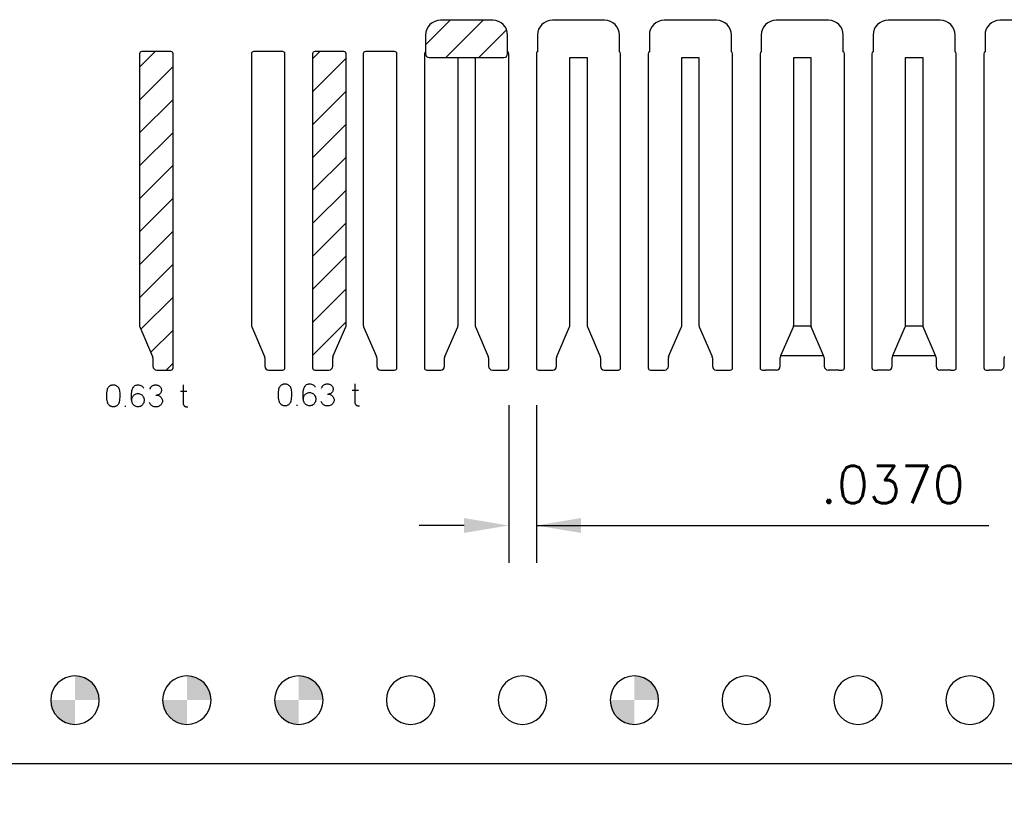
# Model space of a CAD drawing. Header units: inches. Extents: x -14.1 to 21.9, y -36.2 to -13.1.
# Tile 26 of 74: x -0.7 to 0.6, y -24.6 to -23.6. Entities that reach past the tile are written whole.
import ezdxf

# ---------------------------------------------------------------- set-up
doc = ezdxf.new("R2010")
doc.units = ezdxf.units.IN
doc.header["$LTSCALE"] = 0.5
doc.header["$MEASUREMENT"] = 0
doc.layers.get('DEFPOINTS').update_dxf_attribs({"color": 8})
for name, color, linetype in [('APP-M-D', 42, 'Continuous'), ('APP-M-S', 30, 'Continuous'), ('PUN-M-S2', 1, 'Continuous')]:
    doc.layers.add(name, color=color, linetype=linetype)
doc.styles.add('DIEMAKER', font='romans.shx')
doc.dimstyles.new('LINEAR', dxfattribs={"dimtxt": 0.1, "dimasz": 0.125, "dimexe": 0.1, "dimexo": 0.05, "dimgap": 0.03, "dimtad": 1, "dimdec": 4, "dimzin": 4, "dimdsep": 46, "dimtxsty": 'DIEMAKER', "dimcen": 0, "dimclrd": 34, "dimclre": 34, "dimclrt": 42, "dimazin": 0, "dimtfac": 1, "dimtdec": 4, "dimtofl": 0, "dimtmove": 0, "dimatfit": 3, "dimfxl": 0, "dimtolj": 1, "dimtzin": 0, "dimarcsym": 0})

# ---------------------------------------------------------------- blocks, each defined once
blk = doc.blocks.new('*D43')
at = {"layer": 'APP-M-D', "color": 34, "lineweight": -2}
for p, q in [((-0.0757, -24.0935), (-0.0757, -24.305)), ((-0.0387, -24.0935), (-0.0387, -24.305)), ((-0.1357, -24.255), (-0.1957, -24.255)), ((-0.0387, -24.255), (0.5681, -24.255)), ((0.0213, -24.255), (0.0813, -24.255))]:
    blk.add_line(p, q, dxfattribs=at)
at = {"layer": 'APP-M-D', "color": 34}
for points in [[(-0.1357, -24.265), (-0.1357, -24.245), (-0.0757, -24.255)], [(0.0213, -24.245), (0.0213, -24.265), (-0.0387, -24.255)]]:
    blk.add_solid(points, dxfattribs=at)
at = {"layer": 'DEFPOINTS', "color": 0}
for p in [(-0.0757, -24.0435), (-0.0387, -24.0435), (-0.0387, -24.255)]:
    blk.add_point(p, dxfattribs=at)
at = {"layer": 'APP-M-D', "color": 42, "insert": (0.4392, -24.2), "char_height": 0.05, "attachment_point": 5, "style": 'DIEMAKER'}
blk.add_mtext('\\A1;.0370', dxfattribs=at)

msp = doc.modelspace()

# ---------------------------------------------------------------- hatches: boundary and pattern name
at = {"layer": 'APP-M-S'}
h = msp.add_hatch(color=256, dxfattribs=at)
h.paths.add_polyline_path([(-0.62473, -24.48922, 0.4142136), (-0.65723, -24.45672), (-0.65723, -24.48922)])
h.paths.add_polyline_path([(-0.65723, -24.52172), (-0.65723, -24.48922), (-0.68973, -24.48922, 0.4142136)])
h = msp.add_hatch(color=256, dxfattribs=at)
h.paths.add_polyline_path([(-0.47473, -24.48922, 0.4142136), (-0.50723, -24.45672), (-0.50723, -24.48922)])
h.paths.add_polyline_path([(-0.50723, -24.52172), (-0.50723, -24.48922), (-0.53973, -24.48922, 0.4142136)])
h = msp.add_hatch(color=256, dxfattribs=at)
h.paths.add_polyline_path([(-0.32473, -24.48922, 0.4142136), (-0.35723, -24.45672), (-0.35723, -24.48922)])
h.paths.add_polyline_path([(-0.35723, -24.52172), (-0.35723, -24.48922), (-0.38973, -24.48922, 0.4142136)])
h = msp.add_hatch(color=256, dxfattribs=at)
h.paths.add_polyline_path([(0.12527, -24.48922, 0.4142136), (0.09277, -24.45672), (0.09277, -24.48922)])
h.paths.add_polyline_path([(0.09277, -24.52172), (0.09277, -24.48922), (0.06027, -24.48922, 0.4142136)])
at = {"layer": 'PUN-M-S2'}
h = msp.add_hatch(dxfattribs=at)
h.set_pattern_fill('ANSI31', color=256, scale=0.25, style=0)
h.paths.add_polyline_path([(-0.98973, -23.50922, 1), (-0.92473, -23.50922, 1)])
h.paths.add_polyline_path([(-0.52573, -24.04347), (-0.52573, -23.62222, 0.4142136), (-0.52873, -23.61922), (-0.56773, -23.61922, 0.4142136), (-0.57073, -23.62222), (-0.57073, -23.98638, 0.1024073), (-0.57032, -23.98836), (-0.55312, -24.02814, -0.1024073), (-0.55271, -24.03013), (-0.55271, -24.04147, 0.4142136), (-0.54771, -24.04647), (-0.52873, -24.04647, 0.4142136)])
h.paths.add_polyline_path([(-0.29373, -23.98638), (-0.29373, -23.62222, 0.4142136), (-0.29673, -23.61922), (-0.33573, -23.61922, 0.4142136), (-0.33873, -23.62222), (-0.33873, -24.04347, 0.4142136), (-0.33573, -24.04647), (-0.31676, -24.04647, 0.4142136), (-0.31176, -24.04147), (-0.31176, -24.03013, -0.1024073), (-0.31135, -24.02814), (-0.29414, -23.98836, 0.1024073)])
h.paths.add_polyline_path([(-0.07723, -23.62222), (-0.07723, -23.59722, 0.4142136), (-0.09723, -23.57722), (-0.16723, -23.57722, 0.4142136), (-0.18723, -23.59722), (-0.18723, -23.62222, 0.4142136), (-0.18223, -23.62722), (-0.08223, -23.62722, 0.4142136)])
h.paths.add_polyline_path([(-0.98973, -24.48922, 1), (-0.92473, -24.48922, 1)])
h.paths.add_polyline_path([(1.86777, -23.60922, 0.4142136), (1.84277, -23.58422), (1.79277, -23.58422, 0.4142136), (1.76777, -23.60922), (1.76777, -23.67622, 0.4142136), (1.77077, -23.67922), (1.8023, -23.67922, 0.3639702), (1.80525, -23.67674), (1.80596, -23.6727, 0.0436609), (1.80627, -23.66922), (1.80627, -23.65738), (1.81484, -23.63383, -0.0638283), (1.81587, -23.63308), (1.81967, -23.63308, -0.0638283), (1.8207, -23.63383), (1.82927, -23.65738), (1.82927, -23.66922, 0.0436609), (1.82957, -23.6727), (1.83028, -23.67674, 0.3639702), (1.83324, -23.67922), (1.86477, -23.67922, 0.4142136), (1.86777, -23.67622)])
h.paths.add_polyline_path([(3.52836, -24.37622), (3.52836, -24.08884, 0.4142136), (3.52536, -24.08584), (3.50229, -24.08584, 0.4142136), (3.49729, -24.09084), (3.49729, -24.12914), (3.49482, -24.13162, 0.1989124), (3.49336, -24.13515), (3.49336, -24.37622, 0.4142136), (3.49636, -24.37922), (3.52536, -24.37922, 0.4142136)])
h.paths.add_polyline_path([(3.74218, -24.37622), (3.74218, -24.13515, 0.1989124), (3.74071, -24.13162), (3.73824, -24.12914), (3.73824, -24.09084, 0.4142136), (3.73324, -24.08584), (3.71018, -24.08584, 0.4142136), (3.70718, -24.08884), (3.70718, -24.37622, 0.4142136), (3.71018, -24.37922), (3.73918, -24.37922, 0.4142136)])
h.paths.add_polyline_path([(3.97527, -24.40122), (3.97527, -24.37622, 0.4142136), (3.97027, -24.37122), (3.86527, -24.37122, 0.4142136), (3.86027, -24.37622), (3.86027, -24.40122, 0.4142136), (3.88027, -24.42122), (3.95527, -24.42122, 0.4142136)])
h.paths.add_polyline_path([(5.16777, -24.38922), (5.16777, -24.29722, 0.4142136), (5.16477, -24.29422), (5.14733, -24.29422, 0.3639702), (5.14438, -24.2967), (5.14366, -24.30075, 0.0436609), (5.14336, -24.30422), (5.14336, -24.31615), (5.13339, -24.36144, -0.3521192), (5.12851, -24.36536), (5.10702, -24.36536, -0.3521192), (5.10214, -24.36144), (5.09218, -24.31615), (5.09218, -24.30422, 0.0436609), (5.09187, -24.30075), (5.09116, -24.2967, 0.3639702), (5.0882, -24.29422), (5.07077, -24.29422, 0.4142136), (5.06777, -24.29722), (5.06777, -24.38922, 0.4142136), (5.09277, -24.41422), (5.14277, -24.41422, 0.4142136)])
h.paths.add_polyline_path([(5.61398, -24.11615), (5.61398, -24.01615), (5.52155, -24.01615), (5.52155, -24.11615)])
h.paths.add_polyline_path([(6.06777, -23.63422), (6.06777, -23.38422), (5.86777, -23.38422), (5.86777, -23.63422)])
h.paths.add_polyline_path([(6.06777, -24.61422), (6.06777, -24.36422), (5.86777, -24.36422), (5.86777, -24.61422)])

# ---------------------------------------------------------------- linework, layer by layer
at = {"color": 7, "linetype": 'Continuous'}
for p, q in [((-0.61456, -24.07896), (-0.61443, -24.0769)), ((-0.61443, -24.0769), (-0.61419, -24.07485)), ((-0.61419, -24.07485), (-0.61385, -24.07278)), ((-0.61385, -24.07278), (-0.61367, -24.07208)), ((-0.61385, -24.07278), (-0.61385, -24.07278)), ((-0.61367, -24.07208), (-0.61343, -24.07139)), ((-0.61343, -24.07139), (-0.61314, -24.07075)), ((-0.61314, -24.07075), (-0.61278, -24.07013)), ((-0.61278, -24.07013), (-0.61238, -24.06955)), ((-0.61238, -24.06955), (-0.61193, -24.06901)), ((-0.61193, -24.06901), (-0.61145, -24.06851)), ((-0.61145, -24.06851), (-0.61092, -24.06806)), ((-0.61092, -24.06806), (-0.61036, -24.06764)), ((-0.61036, -24.06764), (-0.60976, -24.06729)), ((-0.60976, -24.06729), (-0.60912, -24.06697)), ((-0.60912, -24.06697), (-0.60846, -24.06671)), ((-0.60846, -24.06671), (-0.60777, -24.0665)), ((-0.60777, -24.0665), (-0.60706, -24.06636)), ((-0.60706, -24.06636), (-0.60633, -24.06628)), ((-0.60633, -24.06628), (-0.6056, -24.06627)), ((-0.6056, -24.06627), (-0.6056, -24.06627)), ((-0.6056, -24.06627), (-0.60486, -24.06633)), ((-0.60486, -24.06633), (-0.60414, -24.06644)), ((-0.60414, -24.06644), (-0.60345, -24.06661)), ((-0.60345, -24.06661), (-0.60278, -24.06685)), ((-0.60278, -24.06685), (-0.60213, -24.06715)), ((-0.60213, -24.06715), (-0.60153, -24.06749)), ((-0.60153, -24.06749), (-0.60095, -24.06788)), ((-0.60095, -24.06788), (-0.60042, -24.06833)), ((-0.60042, -24.06833), (-0.59992, -24.06881)), ((-0.59992, -24.06881), (-0.59946, -24.06934)), ((-0.59946, -24.06934), (-0.59905, -24.06991)), ((-0.59905, -24.06991), (-0.59868, -24.07052)), ((-0.59868, -24.07052), (-0.59835, -24.07116)), ((-0.59835, -24.07116), (-0.59808, -24.07184)), ((-0.59808, -24.07184), (-0.59787, -24.07253)), ((-0.59787, -24.07253), (-0.59772, -24.07324)), ((-0.59772, -24.07324), (-0.59772, -24.07324)), ((-0.59772, -24.07324), (-0.59743, -24.07523)), ((-0.59743, -24.07523), (-0.59723, -24.07724)), ((-0.58144, -24.07776), (-0.58135, -24.07682)), ((-0.58135, -24.07682), (-0.58123, -24.07593)), ((-0.58123, -24.07593), (-0.58108, -24.07495)), ((-0.58123, -24.07593), (-0.58123, -24.07593)), ((-0.58108, -24.07495), (-0.58093, -24.07408)), ((-0.58093, -24.07408), (-0.58077, -24.07333)), ((-0.58077, -24.07333), (-0.58061, -24.0727)), ((-0.58061, -24.0727), (-0.58024, -24.0716)), ((-0.58024, -24.0716), (-0.57978, -24.07062)), ((-0.57978, -24.07062), (-0.5792, -24.06965)), ((-0.57978, -24.07062), (-0.57978, -24.07062)), ((-0.5792, -24.06965), (-0.57852, -24.06878)), ((-0.57852, -24.06878), (-0.57772, -24.06803)), ((-0.57772, -24.06803), (-0.57682, -24.06739)), ((-0.57682, -24.06739), (-0.57583, -24.06689)), ((-0.57583, -24.06689), (-0.5748, -24.06654)), ((-0.5748, -24.06654), (-0.57373, -24.06635)), ((-0.57373, -24.06635), (-0.57261, -24.06631)), ((-0.57261, -24.06631), (-0.57261, -24.06631)), ((-0.57261, -24.06631), (-0.57143, -24.06639)), ((-0.57143, -24.06639), (-0.5703, -24.06663)), ((-0.5703, -24.06663), (-0.56922, -24.06702)), ((-0.56922, -24.06702), (-0.56818, -24.06756)), ((-0.56818, -24.06756), (-0.56722, -24.06824)), ((-0.56722, -24.06824), (-0.56639, -24.06902)), ((-0.56639, -24.06902), (-0.56567, -24.06992)), ((-0.56567, -24.06992), (-0.56507, -24.07092)), ((-0.55666, -24.07212), (-0.55646, -24.07135)), ((-0.55646, -24.07135), (-0.55617, -24.07061)), ((-0.55617, -24.07061), (-0.55579, -24.06992)), ((-0.55579, -24.06992), (-0.55534, -24.06926)), ((-0.55534, -24.06926), (-0.55481, -24.06865)), ((-0.55481, -24.06865), (-0.55423, -24.06812)), ((-0.55423, -24.06812), (-0.55359, -24.06766)), ((-0.55359, -24.06766), (-0.55289, -24.06727)), ((-0.55289, -24.06727), (-0.55195, -24.06685)), ((-0.55289, -24.06727), (-0.55289, -24.06727)), ((-0.55195, -24.06685), (-0.55099, -24.06655)), ((-0.55099, -24.06655), (-0.55, -24.06637)), ((-0.55, -24.06637), (-0.549, -24.06631)), ((-0.549, -24.06631), (-0.54799, -24.06637)), ((-0.54799, -24.06637), (-0.547, -24.06655)), ((-0.547, -24.06655), (-0.54604, -24.06685)), ((-0.54604, -24.06685), (-0.5451, -24.06727)), ((-0.5451, -24.06727), (-0.5451, -24.06727)), ((-0.5451, -24.06727), (-0.54427, -24.06775)), ((-0.54427, -24.06775), (-0.54353, -24.06833)), ((-0.54353, -24.06833), (-0.54289, -24.069)), ((-0.54289, -24.069), (-0.54232, -24.06977)), ((-0.54232, -24.06977), (-0.54187, -24.07061)), ((-0.54187, -24.07619), (-0.54232, -24.07703)), ((-0.54187, -24.07061), (-0.54154, -24.0715)), ((-0.54154, -24.0753), (-0.54187, -24.07619)), ((-0.54154, -24.0715), (-0.54133, -24.07243)), ((-0.54133, -24.07437), (-0.54154, -24.0753)), ((-0.54133, -24.07243), (-0.54125, -24.0734)), ((-0.54125, -24.0734), (-0.54133, -24.07437)), ((-0.54125, -24.0734), (-0.54125, -24.0734)), ((-0.51573, -24.07485), (-0.5074, -24.07485)), ((-0.51217, -24.06611), (-0.51217, -24.09089)), ((-0.38443, -24.07762), (-0.3843, -24.07557)), ((-0.3843, -24.07557), (-0.38406, -24.07351)), ((-0.38406, -24.07351), (-0.38372, -24.07145)), ((-0.38372, -24.07145), (-0.38354, -24.07074)), ((-0.38372, -24.07145), (-0.38372, -24.07145)), ((-0.38354, -24.07074), (-0.3833, -24.07006)), ((-0.3833, -24.07006), (-0.38301, -24.06942)), ((-0.38301, -24.06942), (-0.38265, -24.0688)), ((-0.38265, -24.0688), (-0.38225, -24.06822)), ((-0.38225, -24.06822), (-0.3818, -24.06768)), ((-0.3818, -24.06768), (-0.38132, -24.06718)), ((-0.38132, -24.06718), (-0.38079, -24.06673)), ((-0.38079, -24.06673), (-0.38023, -24.06631)), ((-0.38023, -24.06631), (-0.37963, -24.06595)), ((-0.37963, -24.06595), (-0.37899, -24.06564)), ((-0.37899, -24.06564), (-0.37833, -24.06538)), ((-0.37833, -24.06538), (-0.37764, -24.06517)), ((-0.37764, -24.06517), (-0.37693, -24.06503)), ((-0.37693, -24.06503), (-0.3762, -24.06495)), ((-0.3762, -24.06495), (-0.37547, -24.06494)), ((-0.37547, -24.06494), (-0.37547, -24.06494)), ((-0.37547, -24.06494), (-0.37473, -24.06499)), ((-0.37473, -24.06499), (-0.37402, -24.06511)), ((-0.37402, -24.06511), (-0.37332, -24.06528)), ((-0.37332, -24.06528), (-0.37265, -24.06552)), ((-0.37265, -24.06552), (-0.372, -24.06581)), ((-0.372, -24.06581), (-0.3714, -24.06616)), ((-0.3714, -24.06616), (-0.37082, -24.06655)), ((-0.37082, -24.06655), (-0.37029, -24.067)), ((-0.37029, -24.067), (-0.36979, -24.06748)), ((-0.36979, -24.06748), (-0.36933, -24.06801)), ((-0.36933, -24.06801), (-0.36892, -24.06858)), ((-0.36892, -24.06858), (-0.36855, -24.06919)), ((-0.36855, -24.06919), (-0.36822, -24.06983)), ((-0.36822, -24.06983), (-0.36795, -24.0705)), ((-0.36795, -24.0705), (-0.36774, -24.07119)), ((-0.36774, -24.07119), (-0.36759, -24.07191)), ((-0.36759, -24.07191), (-0.36759, -24.07191)), ((-0.36759, -24.07191), (-0.3673, -24.0739)), ((-0.3673, -24.0739), (-0.3671, -24.0759)), ((-0.3671, -24.0759), (-0.36699, -24.0779)), ((-0.35137, -24.07742), (-0.35131, -24.07643)), ((-0.35131, -24.07643), (-0.35122, -24.07549)), ((-0.35122, -24.07549), (-0.3511, -24.0746)), ((-0.3511, -24.0746), (-0.35095, -24.07362)), ((-0.3511, -24.0746), (-0.3511, -24.0746)), ((-0.35095, -24.07362), (-0.3508, -24.07275)), ((-0.3508, -24.07275), (-0.35064, -24.072)), ((-0.35064, -24.072), (-0.35048, -24.07137)), ((-0.35048, -24.07137), (-0.35011, -24.07026)), ((-0.35011, -24.07026), (-0.34965, -24.06929)), ((-0.34965, -24.06929), (-0.34908, -24.06831)), ((-0.34965, -24.06929), (-0.34965, -24.06929)), ((-0.34908, -24.06831), (-0.34839, -24.06745)), ((-0.34839, -24.06745), (-0.34759, -24.0667)), ((-0.34759, -24.0667), (-0.34669, -24.06606)), ((-0.34669, -24.06606), (-0.3457, -24.06556)), ((-0.3457, -24.06556), (-0.34467, -24.06521)), ((-0.34491, -24.07696), (-0.34382, -24.07672)), ((-0.34467, -24.06521), (-0.3436, -24.06502)), ((-0.34382, -24.07672), (-0.34268, -24.07663)), ((-0.3436, -24.06502), (-0.34248, -24.06498)), ((-0.34268, -24.07663), (-0.34268, -24.07663)), ((-0.34268, -24.07663), (-0.34157, -24.07672)), ((-0.34248, -24.06498), (-0.34248, -24.06498)), ((-0.34248, -24.06498), (-0.3413, -24.06506)), ((-0.34157, -24.07672), (-0.3405, -24.07696)), ((-0.3413, -24.06506), (-0.34017, -24.06529)), ((-0.34017, -24.06529), (-0.33909, -24.06568)), ((-0.33909, -24.06568), (-0.33805, -24.06623)), ((-0.33805, -24.06623), (-0.33709, -24.06691)), ((-0.33709, -24.06691), (-0.33626, -24.06768)), ((-0.33626, -24.06768), (-0.33554, -24.06858)), ((-0.33554, -24.06858), (-0.33494, -24.06959)), ((-0.32653, -24.07078), (-0.32633, -24.07002)), ((-0.32633, -24.07002), (-0.32604, -24.06928)), ((-0.32604, -24.06928), (-0.32566, -24.06858)), ((-0.32566, -24.06858), (-0.32521, -24.06792)), ((-0.32521, -24.06792), (-0.32468, -24.06732)), ((-0.32468, -24.06732), (-0.3241, -24.06679)), ((-0.3241, -24.06679), (-0.32346, -24.06632)), ((-0.32346, -24.06632), (-0.32276, -24.06593)), ((-0.32276, -24.06593), (-0.32182, -24.06551)), ((-0.32276, -24.06593), (-0.32276, -24.06593)), ((-0.32182, -24.06551), (-0.32086, -24.06522)), ((-0.32086, -24.06522), (-0.31987, -24.06504)), ((-0.31987, -24.06504), (-0.31887, -24.06498)), ((-0.31887, -24.06498), (-0.31786, -24.06504)), ((-0.31786, -24.06504), (-0.31687, -24.06522)), ((-0.31687, -24.06522), (-0.31591, -24.06551)), ((-0.31591, -24.06551), (-0.31497, -24.06593)), ((-0.31497, -24.06593), (-0.31497, -24.06593)), ((-0.31497, -24.06593), (-0.31414, -24.06641)), ((-0.31414, -24.06641), (-0.3134, -24.067)), ((-0.3134, -24.067), (-0.31276, -24.06767)), ((-0.31276, -24.07646), (-0.3134, -24.07714)), ((-0.31276, -24.06767), (-0.31219, -24.06844)), ((-0.31219, -24.07569), (-0.31276, -24.07646)), ((-0.31219, -24.06844), (-0.31174, -24.06928)), ((-0.31174, -24.07486), (-0.31219, -24.07569)), ((-0.31174, -24.06928), (-0.31141, -24.07017)), ((-0.31141, -24.07397), (-0.31174, -24.07486)), ((-0.31141, -24.07017), (-0.3112, -24.0711)), ((-0.3112, -24.07304), (-0.31141, -24.07397)), ((-0.3112, -24.0711), (-0.31112, -24.07207)), ((-0.31112, -24.07207), (-0.3112, -24.07304)), ((-0.31112, -24.07207), (-0.31112, -24.07207)), ((-0.2856, -24.07352), (-0.27727, -24.07352)), ((-0.28204, -24.06478), (-0.28204, -24.08956)), ((-0.6146, -24.08101), (-0.61456, -24.07896)), ((-0.61453, -24.08307), (-0.6146, -24.08101)), ((-0.61436, -24.08513), (-0.61453, -24.08307)), ((-0.61409, -24.08718), (-0.61436, -24.08513)), ((-0.61372, -24.08923), (-0.61409, -24.08718)), ((-0.61356, -24.08994), (-0.61372, -24.08923)), ((-0.61372, -24.08923), (-0.61372, -24.08923)), ((-0.61335, -24.09062), (-0.61356, -24.08994)), ((-0.59813, -24.08994), (-0.59834, -24.09062)), ((-0.59797, -24.08923), (-0.59813, -24.08994)), ((-0.59762, -24.0872), (-0.59797, -24.08919)), ((-0.59735, -24.08521), (-0.59762, -24.0872)), ((-0.59718, -24.08322), (-0.59735, -24.08521)), ((-0.59723, -24.07724), (-0.59712, -24.07923)), ((-0.5971, -24.08122), (-0.59718, -24.08322)), ((-0.59712, -24.07923), (-0.5971, -24.08122)), ((-0.58156, -24.08086), (-0.58154, -24.07978)), ((-0.58156, -24.08199), (-0.58156, -24.08086)), ((-0.58153, -24.08316), (-0.58156, -24.08199)), ((-0.58154, -24.07978), (-0.5815, -24.07875)), ((-0.58148, -24.08438), (-0.58153, -24.08316)), ((-0.5815, -24.07875), (-0.58144, -24.07776)), ((-0.5814, -24.08556), (-0.58148, -24.08438)), ((-0.58148, -24.08438), (-0.58148, -24.08438)), ((-0.58129, -24.08666), (-0.5814, -24.08556)), ((-0.58116, -24.08767), (-0.58129, -24.08666)), ((-0.58099, -24.08859), (-0.58116, -24.08767)), ((-0.58111, -24.08675), (-0.58102, -24.08565)), ((-0.58102, -24.08565), (-0.58081, -24.08457)), ((-0.58079, -24.08943), (-0.58099, -24.08859)), ((-0.58081, -24.08457), (-0.58048, -24.0835)), ((-0.58057, -24.09018), (-0.58079, -24.08943)), ((-0.58048, -24.0835), (-0.58003, -24.08244)), ((-0.58003, -24.08244), (-0.57945, -24.08147)), ((-0.58003, -24.08244), (-0.58003, -24.08244)), ((-0.57945, -24.08147), (-0.57877, -24.08061)), ((-0.57877, -24.08061), (-0.57797, -24.07986)), ((-0.57797, -24.07986), (-0.57706, -24.0792)), ((-0.57706, -24.0792), (-0.57608, -24.07868)), ((-0.57608, -24.07868), (-0.57504, -24.07829)), ((-0.57504, -24.07829), (-0.57395, -24.07805)), ((-0.57395, -24.07805), (-0.57281, -24.07796)), ((-0.57281, -24.07796), (-0.57281, -24.07796)), ((-0.57281, -24.07796), (-0.5717, -24.07805)), ((-0.5717, -24.07805), (-0.57063, -24.07829)), ((-0.57063, -24.07829), (-0.56959, -24.07868)), ((-0.56959, -24.07868), (-0.56861, -24.0792)), ((-0.56861, -24.0792), (-0.5677, -24.07986)), ((-0.5677, -24.07986), (-0.5669, -24.08061)), ((-0.5669, -24.08061), (-0.5662, -24.08147)), ((-0.5662, -24.08147), (-0.56561, -24.08244)), ((-0.56561, -24.08244), (-0.56561, -24.08244)), ((-0.56561, -24.08244), (-0.56512, -24.08351)), ((-0.56512, -24.08351), (-0.56477, -24.08461)), ((-0.56477, -24.08921), (-0.56512, -24.09031)), ((-0.56477, -24.08461), (-0.56456, -24.08575)), ((-0.56456, -24.08808), (-0.56477, -24.08921)), ((-0.56456, -24.08575), (-0.56449, -24.08691)), ((-0.56449, -24.08691), (-0.56456, -24.08808)), ((-0.55698, -24.09106), (-0.55736, -24.0901)), ((-0.54883, -24.08003), (-0.54766, -24.0801)), ((-0.54766, -24.0801), (-0.54654, -24.0803)), ((-0.54681, -24.08002), (-0.54742, -24.08011)), ((-0.54624, -24.07991), (-0.54681, -24.08002)), ((-0.54654, -24.0803), (-0.54545, -24.08064)), ((-0.54567, -24.07976), (-0.54624, -24.07991)), ((-0.5451, -24.07953), (-0.54567, -24.07976)), ((-0.54545, -24.08064), (-0.5444, -24.08111)), ((-0.54427, -24.07905), (-0.5451, -24.07953)), ((-0.5451, -24.07953), (-0.5451, -24.07953)), ((-0.5444, -24.08111), (-0.5444, -24.08111)), ((-0.5444, -24.08111), (-0.54342, -24.0817)), ((-0.54353, -24.07847), (-0.54427, -24.07905)), ((-0.54289, -24.07779), (-0.54353, -24.07847)), ((-0.54342, -24.0817), (-0.54255, -24.08238)), ((-0.54232, -24.07703), (-0.54289, -24.07779)), ((-0.54255, -24.08238), (-0.5418, -24.08315)), ((-0.5418, -24.08315), (-0.54117, -24.08401)), ((-0.54117, -24.08401), (-0.54117, -24.08401)), ((-0.54117, -24.08401), (-0.54064, -24.08497)), ((-0.54064, -24.08497), (-0.54026, -24.08595)), ((-0.54026, -24.08998), (-0.54064, -24.09096)), ((-0.54026, -24.08595), (-0.54004, -24.08694)), ((-0.54004, -24.08897), (-0.54026, -24.08998)), ((-0.54004, -24.08694), (-0.53996, -24.08794)), ((-0.53996, -24.08794), (-0.54004, -24.08897)), ((-0.53996, -24.08794), (-0.53996, -24.08794)), ((-0.38447, -24.07968), (-0.38443, -24.07762)), ((-0.3844, -24.08174), (-0.38447, -24.07968)), ((-0.38423, -24.08379), (-0.3844, -24.08174)), ((-0.38396, -24.08585), (-0.38423, -24.08379)), ((-0.38359, -24.0879), (-0.38396, -24.08585)), ((-0.38343, -24.08861), (-0.38359, -24.0879)), ((-0.38359, -24.0879), (-0.38359, -24.0879)), ((-0.38322, -24.08929), (-0.38343, -24.08861)), ((-0.38296, -24.08993), (-0.38322, -24.08929)), ((-0.38264, -24.09055), (-0.38296, -24.08993)), ((-0.36848, -24.08993), (-0.3688, -24.09055)), ((-0.36821, -24.08929), (-0.36848, -24.08993)), ((-0.368, -24.08861), (-0.36821, -24.08929)), ((-0.36784, -24.0879), (-0.368, -24.08861)), ((-0.36749, -24.08587), (-0.36784, -24.08786)), ((-0.36722, -24.08388), (-0.36749, -24.08587)), ((-0.36705, -24.08189), (-0.36722, -24.08388)), ((-0.36697, -24.07989), (-0.36705, -24.08189)), ((-0.36699, -24.0779), (-0.36697, -24.07989)), ((-0.35143, -24.07953), (-0.35141, -24.07845)), ((-0.35143, -24.08066), (-0.35143, -24.07953)), ((-0.3514, -24.08183), (-0.35143, -24.08066)), ((-0.35141, -24.07845), (-0.35137, -24.07742)), ((-0.35135, -24.08305), (-0.3514, -24.08183)), ((-0.35127, -24.08423), (-0.35135, -24.08305)), ((-0.35135, -24.08305), (-0.35135, -24.08305)), ((-0.35116, -24.08532), (-0.35127, -24.08423)), ((-0.35103, -24.08634), (-0.35116, -24.08532)), ((-0.35086, -24.08726), (-0.35103, -24.08634)), ((-0.35098, -24.08541), (-0.35089, -24.08432)), ((-0.35089, -24.08432), (-0.35068, -24.08324)), ((-0.35066, -24.08809), (-0.35086, -24.08726)), ((-0.35068, -24.08324), (-0.35035, -24.08216)), ((-0.35044, -24.08885), (-0.35066, -24.08809)), ((-0.35018, -24.08951), (-0.35044, -24.08885)), ((-0.35035, -24.08216), (-0.3499, -24.0811)), ((-0.3499, -24.09009), (-0.35018, -24.08951)), ((-0.3499, -24.0811), (-0.34932, -24.08014)), ((-0.3499, -24.0811), (-0.3499, -24.0811)), ((-0.34933, -24.09104), (-0.3499, -24.09009)), ((-0.3499, -24.09009), (-0.3499, -24.09009)), ((-0.34932, -24.08014), (-0.34864, -24.07928)), ((-0.34864, -24.07928), (-0.34784, -24.07852)), ((-0.34784, -24.07852), (-0.34693, -24.07787)), ((-0.34693, -24.07787), (-0.34595, -24.07734)), ((-0.34595, -24.07734), (-0.34491, -24.07696)), ((-0.3405, -24.07696), (-0.33946, -24.07734)), ((-0.33946, -24.07734), (-0.33848, -24.07787)), ((-0.33848, -24.07787), (-0.33757, -24.07852)), ((-0.33757, -24.07852), (-0.33677, -24.07928)), ((-0.33677, -24.07928), (-0.33607, -24.08014)), ((-0.33607, -24.08014), (-0.33548, -24.0811)), ((-0.33548, -24.09005), (-0.33607, -24.09104)), ((-0.33548, -24.0811), (-0.33548, -24.0811)), ((-0.33548, -24.0811), (-0.33499, -24.08218)), ((-0.33499, -24.08898), (-0.33548, -24.09005)), ((-0.33548, -24.09005), (-0.33548, -24.09005)), ((-0.33499, -24.08218), (-0.33464, -24.08328)), ((-0.33464, -24.08788), (-0.33499, -24.08898)), ((-0.33464, -24.08328), (-0.33443, -24.08442)), ((-0.33443, -24.08674), (-0.33464, -24.08788)), ((-0.33443, -24.08442), (-0.33436, -24.08558)), ((-0.33436, -24.08558), (-0.33443, -24.08674)), ((-0.32685, -24.08972), (-0.32723, -24.08877)), ((-0.32637, -24.09059), (-0.32685, -24.08972)), ((-0.3187, -24.0787), (-0.31753, -24.07876)), ((-0.31753, -24.07876), (-0.31641, -24.07897)), ((-0.31668, -24.07869), (-0.31729, -24.07878)), ((-0.31611, -24.07858), (-0.31668, -24.07869)), ((-0.31641, -24.07897), (-0.31532, -24.0793)), ((-0.31554, -24.07842), (-0.31611, -24.07858)), ((-0.31497, -24.0782), (-0.31554, -24.07842)), ((-0.31532, -24.0793), (-0.31427, -24.07978)), ((-0.31414, -24.07771), (-0.31497, -24.0782)), ((-0.31497, -24.0782), (-0.31497, -24.0782)), ((-0.31427, -24.07978), (-0.31427, -24.07978)), ((-0.31427, -24.07978), (-0.31329, -24.08036)), ((-0.3134, -24.07714), (-0.31414, -24.07771)), ((-0.31329, -24.08036), (-0.31242, -24.08104)), ((-0.31242, -24.08104), (-0.31167, -24.08182)), ((-0.31167, -24.08182), (-0.31104, -24.08268)), ((-0.31104, -24.08268), (-0.31104, -24.08268)), ((-0.31104, -24.08268), (-0.31051, -24.08364)), ((-0.31051, -24.08963), (-0.31104, -24.09059)), ((-0.31051, -24.08364), (-0.31013, -24.08462)), ((-0.31013, -24.08864), (-0.31051, -24.08963)), ((-0.31013, -24.08462), (-0.30991, -24.0856)), ((-0.30991, -24.08764), (-0.31013, -24.08864)), ((-0.30991, -24.0856), (-0.30983, -24.08661)), ((-0.30983, -24.08661), (-0.30991, -24.08764)), ((-0.30983, -24.08661), (-0.30983, -24.08661)), ((-0.28204, -24.08956), (-0.28204, -24.08956)), ((-0.28204, -24.08956), (-0.28201, -24.09013)), ((-0.61309, -24.09127), (-0.61335, -24.09062)), ((-0.61277, -24.09188), (-0.61309, -24.09127)), ((-0.61239, -24.09247), (-0.61277, -24.09188)), ((-0.61197, -24.093), (-0.61239, -24.09247)), ((-0.61151, -24.09351), (-0.61197, -24.093)), ((-0.611, -24.09398), (-0.61151, -24.09351)), ((-0.61046, -24.0944), (-0.611, -24.09398)), ((-0.60988, -24.09477), (-0.61046, -24.0944)), ((-0.60927, -24.09509), (-0.60988, -24.09477)), ((-0.60862, -24.09537), (-0.60927, -24.09509)), ((-0.60795, -24.09558), (-0.60862, -24.09537)), ((-0.60726, -24.09574), (-0.60795, -24.09558)), ((-0.60656, -24.09583), (-0.60726, -24.09574)), ((-0.60585, -24.09586), (-0.60656, -24.09583)), ((-0.60513, -24.09583), (-0.60585, -24.09586)), ((-0.60585, -24.09586), (-0.60585, -24.09586)), ((-0.60443, -24.09574), (-0.60513, -24.09583)), ((-0.60374, -24.09558), (-0.60443, -24.09574)), ((-0.60307, -24.09537), (-0.60374, -24.09558)), ((-0.60242, -24.09509), (-0.60307, -24.09537)), ((-0.60181, -24.09477), (-0.60242, -24.09509)), ((-0.60123, -24.0944), (-0.60181, -24.09477)), ((-0.60069, -24.09398), (-0.60123, -24.0944)), ((-0.60018, -24.09351), (-0.60069, -24.09398)), ((-0.59972, -24.093), (-0.60018, -24.09351)), ((-0.5993, -24.09247), (-0.59972, -24.093)), ((-0.59893, -24.09188), (-0.5993, -24.09247)), ((-0.59861, -24.09127), (-0.59893, -24.09188)), ((-0.59834, -24.09062), (-0.59861, -24.09127)), ((-0.58969, -24.09586), (-0.58969, -24.09458)), ((-0.58031, -24.09085), (-0.58057, -24.09018)), ((-0.58003, -24.09143), (-0.58031, -24.09085)), ((-0.57946, -24.09237), (-0.58003, -24.09143)), ((-0.58003, -24.09143), (-0.58003, -24.09143)), ((-0.57878, -24.09321), (-0.57946, -24.09237)), ((-0.57799, -24.09395), (-0.57878, -24.09321)), ((-0.57711, -24.09458), (-0.57799, -24.09395)), ((-0.57613, -24.0951), (-0.57711, -24.09458)), ((-0.57509, -24.09548), (-0.57613, -24.0951)), ((-0.57398, -24.09574), (-0.57509, -24.09548)), ((-0.57281, -24.09586), (-0.57398, -24.09574)), ((-0.5717, -24.09577), (-0.57281, -24.09586)), ((-0.57281, -24.09586), (-0.57281, -24.09586)), ((-0.57063, -24.09553), (-0.5717, -24.09577)), ((-0.56959, -24.09516), (-0.57063, -24.09553)), ((-0.56861, -24.09464), (-0.56959, -24.09516)), ((-0.5677, -24.09399), (-0.56861, -24.09464)), ((-0.5669, -24.09324), (-0.5677, -24.09399)), ((-0.5662, -24.09237), (-0.5669, -24.09324)), ((-0.56561, -24.09139), (-0.5662, -24.09237)), ((-0.56512, -24.09031), (-0.56561, -24.09139)), ((-0.56561, -24.09139), (-0.56561, -24.09139)), ((-0.5565, -24.09193), (-0.55698, -24.09106)), ((-0.55586, -24.09279), (-0.5565, -24.09193)), ((-0.5565, -24.09193), (-0.5565, -24.09193)), ((-0.55511, -24.09356), (-0.55586, -24.09279)), ((-0.55424, -24.09424), (-0.55511, -24.09356)), ((-0.55326, -24.09483), (-0.55424, -24.09424)), ((-0.55223, -24.09528), (-0.55326, -24.09483)), ((-0.55326, -24.09483), (-0.55326, -24.09483)), ((-0.55114, -24.09561), (-0.55223, -24.09528)), ((-0.55001, -24.0958), (-0.55114, -24.09561)), ((-0.54883, -24.09586), (-0.55001, -24.0958)), ((-0.54765, -24.0958), (-0.54883, -24.09586)), ((-0.54883, -24.09586), (-0.54883, -24.09586)), ((-0.54652, -24.09561), (-0.54765, -24.0958)), ((-0.54543, -24.09528), (-0.54652, -24.09561)), ((-0.5444, -24.09483), (-0.54543, -24.09528)), ((-0.54342, -24.09424), (-0.5444, -24.09483)), ((-0.5444, -24.09483), (-0.5444, -24.09483)), ((-0.54255, -24.09356), (-0.54342, -24.09424)), ((-0.5418, -24.09279), (-0.54255, -24.09356)), ((-0.54117, -24.09193), (-0.5418, -24.09279)), ((-0.54064, -24.09096), (-0.54117, -24.09193)), ((-0.54117, -24.09193), (-0.54117, -24.09193)), ((-0.51217, -24.09089), (-0.51217, -24.09089)), ((-0.51217, -24.09089), (-0.51214, -24.09146)), ((-0.51214, -24.09146), (-0.51204, -24.09202)), ((-0.51204, -24.09202), (-0.51188, -24.09256)), ((-0.51188, -24.09256), (-0.51167, -24.09309)), ((-0.51167, -24.09309), (-0.51139, -24.09359)), ((-0.51139, -24.09359), (-0.51106, -24.09404)), ((-0.51106, -24.09404), (-0.51067, -24.09446)), ((-0.51067, -24.09446), (-0.51022, -24.09483)), ((-0.51022, -24.09483), (-0.51022, -24.09483)), ((-0.51022, -24.09483), (-0.50975, -24.09515)), ((-0.50975, -24.09515), (-0.50925, -24.09541)), ((-0.50925, -24.09541), (-0.50874, -24.09562)), ((-0.50874, -24.09562), (-0.50819, -24.09578)), ((-0.50819, -24.09578), (-0.50763, -24.09587)), ((-0.50763, -24.09587), (-0.50706, -24.09589)), ((-0.50706, -24.09589), (-0.50649, -24.09585)), ((-0.50649, -24.09585), (-0.50591, -24.09574)), ((-0.38226, -24.09113), (-0.38264, -24.09055)), ((-0.38184, -24.09167), (-0.38226, -24.09113)), ((-0.38138, -24.09218), (-0.38184, -24.09167)), ((-0.38087, -24.09264), (-0.38138, -24.09218)), ((-0.38033, -24.09306), (-0.38087, -24.09264)), ((-0.37975, -24.09343), (-0.38033, -24.09306)), ((-0.37914, -24.09376), (-0.37975, -24.09343)), ((-0.37849, -24.09403), (-0.37914, -24.09376)), ((-0.37782, -24.09425), (-0.37849, -24.09403)), ((-0.37713, -24.09441), (-0.37782, -24.09425)), ((-0.37643, -24.0945), (-0.37713, -24.09441)), ((-0.37572, -24.09453), (-0.37643, -24.0945)), ((-0.375, -24.0945), (-0.37572, -24.09453)), ((-0.37572, -24.09453), (-0.37572, -24.09453)), ((-0.3743, -24.09441), (-0.375, -24.0945)), ((-0.37361, -24.09425), (-0.3743, -24.09441)), ((-0.37294, -24.09403), (-0.37361, -24.09425)), ((-0.37229, -24.09376), (-0.37294, -24.09403)), ((-0.37168, -24.09343), (-0.37229, -24.09376)), ((-0.3711, -24.09306), (-0.37168, -24.09343)), ((-0.37056, -24.09264), (-0.3711, -24.09306)), ((-0.37005, -24.09218), (-0.37056, -24.09264)), ((-0.36959, -24.09167), (-0.37005, -24.09218)), ((-0.36917, -24.09113), (-0.36959, -24.09167)), ((-0.3688, -24.09055), (-0.36917, -24.09113)), ((-0.35956, -24.09453), (-0.35956, -24.09324)), ((-0.34865, -24.09188), (-0.34933, -24.09104)), ((-0.34786, -24.09261), (-0.34865, -24.09188)), ((-0.34698, -24.09325), (-0.34786, -24.09261)), ((-0.346, -24.09376), (-0.34698, -24.09325)), ((-0.34496, -24.09415), (-0.346, -24.09376)), ((-0.34385, -24.09441), (-0.34496, -24.09415)), ((-0.34268, -24.09453), (-0.34385, -24.09441)), ((-0.34157, -24.09444), (-0.34268, -24.09453)), ((-0.34268, -24.09453), (-0.34268, -24.09453)), ((-0.3405, -24.0942), (-0.34157, -24.09444)), ((-0.33946, -24.09383), (-0.3405, -24.0942)), ((-0.33848, -24.09331), (-0.33946, -24.09383)), ((-0.33757, -24.09266), (-0.33848, -24.09331)), ((-0.33677, -24.09191), (-0.33757, -24.09266)), ((-0.33607, -24.09104), (-0.33677, -24.09191)), ((-0.32573, -24.09146), (-0.32637, -24.09059)), ((-0.32637, -24.09059), (-0.32637, -24.09059)), ((-0.32498, -24.09223), (-0.32573, -24.09146)), ((-0.32411, -24.09291), (-0.32498, -24.09223)), ((-0.32313, -24.09349), (-0.32411, -24.09291)), ((-0.3221, -24.09395), (-0.32313, -24.09349)), ((-0.32313, -24.09349), (-0.32313, -24.09349)), ((-0.32101, -24.09427), (-0.3221, -24.09395)), ((-0.31988, -24.09447), (-0.32101, -24.09427)), ((-0.3187, -24.09453), (-0.31988, -24.09447)), ((-0.31752, -24.09447), (-0.3187, -24.09453)), ((-0.3187, -24.09453), (-0.3187, -24.09453)), ((-0.31639, -24.09427), (-0.31752, -24.09447)), ((-0.3153, -24.09395), (-0.31639, -24.09427)), ((-0.31427, -24.09349), (-0.3153, -24.09395)), ((-0.31329, -24.09291), (-0.31427, -24.09349)), ((-0.31427, -24.09349), (-0.31427, -24.09349)), ((-0.31242, -24.09223), (-0.31329, -24.09291)), ((-0.31167, -24.09146), (-0.31242, -24.09223)), ((-0.31104, -24.09059), (-0.31167, -24.09146)), ((-0.31104, -24.09059), (-0.31104, -24.09059)), ((-0.28201, -24.09013), (-0.28191, -24.09069)), ((-0.28191, -24.09069), (-0.28175, -24.09123)), ((-0.28175, -24.09123), (-0.28154, -24.09176)), ((-0.28154, -24.09176), (-0.28126, -24.09225)), ((-0.28126, -24.09225), (-0.28093, -24.0927)), ((-0.28093, -24.0927), (-0.28054, -24.09312)), ((-0.28054, -24.09312), (-0.28009, -24.09349)), ((-0.28009, -24.09349), (-0.28009, -24.09349)), ((-0.28009, -24.09349), (-0.27962, -24.09382)), ((-0.27962, -24.09382), (-0.27912, -24.09408)), ((-0.27912, -24.09408), (-0.27861, -24.09429)), ((-0.27861, -24.09429), (-0.27806, -24.09445)), ((-0.27806, -24.09445), (-0.2775, -24.09454)), ((-0.2775, -24.09454), (-0.27693, -24.09456)), ((-0.27693, -24.09456), (-0.27636, -24.09451)), ((-0.27636, -24.09451), (-0.27578, -24.09441))]:
    msp.add_line(p, q, dxfattribs=at)
at = {"layer": 'APP-M-S', "linetype": 'Continuous', "lineweight": 25}
for p, q in [((0.05277, -23.57722), (-0.01723, -23.57722)), ((0.20277, -23.57722), (0.13277, -23.57722)), ((0.35277, -23.57722), (0.28277, -23.57722)), ((0.50277, -23.57722), (0.43277, -23.57722)), ((0.65277, -23.57722), (0.58277, -23.57722)), ((-0.03723, -23.59722), (-0.03723, -23.61962)), ((0.07277, -23.61962), (0.07277, -23.59722)), ((0.11277, -23.59722), (0.11277, -23.61962)), ((0.22277, -23.61962), (0.22277, -23.59722)), ((0.26277, -23.59722), (0.26277, -23.61962)), ((0.37277, -23.61962), (0.37277, -23.59722)), ((0.41277, -23.59722), (0.41277, -23.61962)), ((0.52277, -23.61962), (0.52277, -23.59722)), ((0.56277, -23.59722), (0.56277, -23.61962)), ((-0.42073, -23.62222), (-0.42073, -23.98638)), ((-0.37873, -23.61922), (-0.41773, -23.61922)), ((-0.37573, -24.04347), (-0.37573, -23.62222)), ((-0.27073, -23.62222), (-0.27073, -23.98638)), ((-0.22873, -23.61922), (-0.26773, -23.61922)), ((-0.22573, -24.04347), (-0.22573, -23.62222)), ((-0.18873, -23.62222), (-0.18873, -24.04347)), ((-0.14373, -23.98638), (-0.14373, -23.62722)), ((-0.12073, -23.62722), (-0.12073, -23.98638)), ((-0.07573, -24.04347), (-0.07573, -23.62222)), ((-0.03873, -23.62222), (-0.03873, -24.04347)), ((0.00627, -23.98638), (0.00627, -23.62722)), ((0.00627, -23.62722), (0.02927, -23.62722)), ((0.02927, -23.62722), (0.02927, -23.98638)), ((0.07427, -24.04347), (0.07427, -23.62222)), ((0.11127, -23.62222), (0.11127, -24.04347)), ((0.15627, -23.62722), (0.17927, -23.62722)), ((0.15627, -23.98638), (0.15627, -23.62722)), ((0.17927, -23.62722), (0.17927, -23.98638)), ((0.22427, -24.04347), (0.22427, -23.62222)), ((0.26127, -23.62222), (0.26127, -24.04347)), ((0.30627, -23.65738), (0.30627, -23.62722)), ((0.30627, -23.62722), (0.32927, -23.62722)), ((0.32927, -23.62722), (0.32927, -23.65738)), ((0.37427, -24.04347), (0.37427, -23.62222)), ((0.41127, -23.62222), (0.41127, -24.04347)), ((0.45627, -23.65738), (0.45627, -23.62722)), ((0.45627, -23.62722), (0.47927, -23.62722)), ((0.47927, -23.62722), (0.47927, -23.65738)), ((0.52427, -24.04347), (0.52427, -23.62222)), ((0.56127, -23.62222), (0.56127, -24.04347)), ((0.30627, -23.98638), (0.30627, -23.65738)), ((0.32927, -23.65738), (0.32927, -23.98638)), ((0.45627, -23.98638), (0.45627, -23.65738)), ((0.47927, -23.65738), (0.47927, -23.98638)), ((-0.42032, -23.98836), (-0.40312, -24.02814)), ((-0.27032, -23.98836), (-0.25312, -24.02814)), ((-0.16135, -24.02814), (-0.14414, -23.98836)), ((-0.12032, -23.98836), (-0.10312, -24.02814)), ((-0.01135, -24.02814), (0.00586, -23.98836)), ((0.02968, -23.98836), (0.04688, -24.02814)), ((0.13865, -24.02814), (0.15586, -23.98836)), ((0.17968, -23.98836), (0.19688, -24.02814)), ((0.28924, -24.02678), (0.30586, -23.98836)), ((0.32938, -23.98741), (0.30616, -23.98741)), ((0.34629, -24.02678), (0.32968, -23.98836)), ((0.43924, -24.02678), (0.45586, -23.98836)), ((0.47938, -23.98741), (0.45616, -23.98741)), ((0.49629, -24.02678), (0.47968, -23.98836)), ((-0.40271, -24.03013), (-0.40271, -24.04147)), ((-0.25271, -24.03013), (-0.25271, -24.04147)), ((-0.16176, -24.04147), (-0.16176, -24.03013)), ((-0.10271, -24.03013), (-0.10271, -24.04147)), ((-0.01176, -24.04147), (-0.01176, -24.03013)), ((0.04729, -24.03013), (0.04729, -24.04147)), ((0.13824, -24.04147), (0.13824, -24.03013)), ((0.19729, -24.03013), (0.19729, -24.04147)), ((0.28824, -24.04147), (0.28824, -24.03013)), ((0.28924, -24.02678), (0.28865, -24.02814)), ((0.28924, -24.02678), (0.34629, -24.02678)), ((0.34688, -24.02814), (0.34629, -24.02678)), ((0.34729, -24.03013), (0.34729, -24.04147)), ((0.43824, -24.04147), (0.43824, -24.03013)), ((0.43924, -24.02678), (0.43865, -24.02814)), ((0.43924, -24.02678), (0.49629, -24.02678)), ((0.49688, -24.02814), (0.49629, -24.02678)), ((0.49729, -24.03013), (0.49729, -24.04147)), ((0.58824, -24.04147), (0.58824, -24.03013)), ((-0.39771, -24.04647), (-0.37873, -24.04647)), ((-0.24771, -24.04647), (-0.22873, -24.04647)), ((-0.18573, -24.04647), (-0.16676, -24.04647)), ((-0.09771, -24.04647), (-0.07873, -24.04647)), ((-0.03573, -24.04647), (-0.01676, -24.04647)), ((0.05229, -24.04647), (0.07127, -24.04647)), ((0.11427, -24.04647), (0.13324, -24.04647)), ((0.20229, -24.04647), (0.22127, -24.04647)), ((0.26427, -24.04647), (0.26855, -24.04647)), ((0.28324, -24.04647), (0.26855, -24.04647)), ((0.36698, -24.04647), (0.35229, -24.04647)), ((0.36698, -24.04647), (0.37127, -24.04647)), ((0.41427, -24.04647), (0.41855, -24.04647)), ((0.43324, -24.04647), (0.41855, -24.04647)), ((0.51698, -24.04647), (0.50229, -24.04647)), ((0.51698, -24.04647), (0.52127, -24.04647)), ((0.56427, -24.04647), (0.56855, -24.04647)), ((0.58324, -24.04647), (0.56855, -24.04647)), ((-0.80723, -24.57422), (-0.65723, -24.57422)), ((-0.65723, -24.57422), (-0.50723, -24.57422)), ((-0.50723, -24.57422), (-0.35723, -24.57422)), ((-0.35723, -24.57422), (-0.20723, -24.57422)), ((-0.20723, -24.57422), (-0.05723, -24.57422)), ((-0.05723, -24.57422), (0.09277, -24.57422)), ((0.09277, -24.57422), (0.24277, -24.57422)), ((0.24277, -24.57422), (0.39277, -24.57422)), ((0.39277, -24.57422), (0.54277, -24.57422)), ((0.54277, -24.57422), (0.69277, -24.57422))]:
    msp.add_line(p, q, dxfattribs=at)
for centre, radius, start, end in [((-0.01723, -23.59722), 0.02, 90, 180), ((0.05277, -23.59722), 0.02, 0, 90), ((0.13277, -23.59722), 0.02, 90, 180), ((0.20277, -23.59722), 0.02, 0, 90), ((0.28277, -23.59722), 0.02, 90, 180), ((0.35277, -23.59722), 0.02, 0, 90), ((0.43277, -23.59722), 0.02, 90, 180), ((0.50277, -23.59722), 0.02, 0, 90), ((0.58277, -23.59722), 0.02, 90, 180), ((-0.41773, -23.62222), 0.003, 90, 180), ((-0.37873, -23.62222), 0.003, 0, 90), ((-0.26773, -23.62222), 0.003, 90, 180), ((-0.22873, -23.62222), 0.003, 0, 90), ((-0.18573, -23.62222), 0.003, 120, 180), ((-0.07873, -23.62222), 0.003, 0, 60), ((-0.03573, -23.62222), 0.003, 120, 180), ((0.07127, -23.62222), 0.003, 0, 60), ((0.11427, -23.62222), 0.003, 120, 180), ((0.22127, -23.62222), 0.003, 0, 60), ((0.26427, -23.62222), 0.003, 120, 180), ((0.37127, -23.62222), 0.003, 0, 60), ((0.41427, -23.62222), 0.003, 120, 180), ((0.52127, -23.62222), 0.003, 0, 60), ((0.56427, -23.62222), 0.003, 120, 180), ((-0.41573, -23.98638), 0.005, 180, 203.38848), ((-0.26573, -23.98638), 0.005, 180, 203.38848), ((-0.14873, -23.98638), 0.005, 336.61152, 0), ((-0.11573, -23.98638), 0.005, 180, 203.38848), ((0.00127, -23.98638), 0.005, 336.61152, 0), ((0.03427, -23.98638), 0.005, 180, 203.38848), ((0.15127, -23.98638), 0.005, 336.61152, 0), ((0.18427, -23.98638), 0.005, 180, 203.38848), ((0.30127, -23.98638), 0.005, 336.61152, 348.05426), ((0.30127, -23.98638), 0.005, 348.05426, 0), ((0.33427, -23.98638), 0.005, 180, 191.94574), ((0.33427, -23.98638), 0.005, 191.94574, 203.38848), ((0.45127, -23.98638), 0.005, 336.61152, 348.05426), ((0.45127, -23.98638), 0.005, 348.05426, 0), ((0.48427, -23.98638), 0.005, 180, 191.94574), ((0.48427, -23.98638), 0.005, 191.94574, 203.38848), ((-0.40771, -24.03013), 0.005, 0, 23.38848), ((-0.25771, -24.03013), 0.005, 0, 23.38848), ((-0.15676, -24.03013), 0.005, 156.61152, 180), ((-0.10771, -24.03013), 0.005, 0, 23.38848), ((-0.00676, -24.03013), 0.005, 156.61152, 180), ((0.04229, -24.03013), 0.005, 0, 23.38848), ((0.14324, -24.03013), 0.005, 156.61152, 180), ((0.19229, -24.03013), 0.005, 0, 23.38848), ((0.29324, -24.03013), 0.005, 156.61152, 180), ((0.34229, -24.03013), 0.005, 0, 23.38848), ((0.44324, -24.03013), 0.005, 156.61152, 180), ((0.49229, -24.03013), 0.005, 0, 23.38848), ((0.59324, -24.03013), 0.005, 156.61152, 180), ((-0.39771, -24.04147), 0.005, 180, 270), ((-0.37873, -24.04347), 0.003, 270, 0), ((-0.24771, -24.04147), 0.005, 180, 270), ((-0.22873, -24.04347), 0.003, 270, 0), ((-0.18573, -24.04347), 0.003, 180, 270), ((-0.16676, -24.04147), 0.005, 270, 0), ((-0.09771, -24.04147), 0.005, 180, 270), ((-0.07873, -24.04347), 0.003, 270, 0), ((-0.03573, -24.04347), 0.003, 180, 270), ((-0.01676, -24.04147), 0.005, 270, 0), ((0.05229, -24.04147), 0.005, 180, 270), ((0.07127, -24.04347), 0.003, 270, 0), ((0.11427, -24.04347), 0.003, 180, 270), ((0.13324, -24.04147), 0.005, 270, 0), ((0.20229, -24.04147), 0.005, 180, 270), ((0.22127, -24.04347), 0.003, 270, 0), ((0.26427, -24.04347), 0.003, 180, 270), ((0.28324, -24.04147), 0.005, 270, 0), ((0.35229, -24.04147), 0.005, 180, 270), ((0.37127, -24.04347), 0.003, 270, 0), ((0.41427, -24.04347), 0.003, 180, 270), ((0.43324, -24.04147), 0.005, 270, 0), ((0.50229, -24.04147), 0.005, 180, 270), ((0.52127, -24.04347), 0.003, 270, 0), ((0.56427, -24.04347), 0.003, 180, 270), ((0.58324, -24.04147), 0.005, 270, 0), ((-0.65723, -24.48922), 0.0325, 90, 270), ((-0.65723, -24.48922), 0.0325, 270, 90), ((-0.50723, -24.48922), 0.0325, 90, 270), ((-0.50723, -24.48922), 0.0325, 270, 90), ((-0.35723, -24.48922), 0.0325, 90, 270), ((-0.35723, -24.48922), 0.0325, 270, 90), ((-0.20723, -24.48922), 0.0325, 90, 270), ((-0.20723, -24.48922), 0.0325, 270, 90), ((-0.05723, -24.48922), 0.0325, 90, 270), ((-0.05723, -24.48922), 0.0325, 270, 90), ((0.09277, -24.48922), 0.0325, 90, 270), ((0.09277, -24.48922), 0.0325, 270, 90), ((0.24277, -24.48922), 0.0325, 90, 270), ((0.24277, -24.48922), 0.0325, 270, 90), ((0.39277, -24.48922), 0.0325, 90, 270), ((0.39277, -24.48922), 0.0325, 270, 90), ((0.54277, -24.48922), 0.0325, 90, 270), ((0.54277, -24.48922), 0.0325, 270, 90)]:
    msp.add_arc(centre, radius, start, end, dxfattribs=at)
at = {"layer": 'PUN-M-S2', "linetype": 'Continuous', "lineweight": 25}
for p, q in [((-0.09723, -23.57722), (-0.16723, -23.57722)), ((-0.18723, -23.59722), (-0.18723, -23.62222)), ((-0.07723, -23.62222), (-0.07723, -23.59722)), ((-0.57073, -23.62222), (-0.57073, -23.98638)), ((-0.52873, -23.61922), (-0.56773, -23.61922)), ((-0.52573, -24.04347), (-0.52573, -23.62222)), ((-0.33873, -23.62222), (-0.33873, -24.04347)), ((-0.29673, -23.61922), (-0.33573, -23.61922)), ((-0.29373, -23.98638), (-0.29373, -23.62222)), ((-0.18223, -23.62722), (-0.08223, -23.62722)), ((-0.57032, -23.98836), (-0.55312, -24.02814)), ((-0.31135, -24.02814), (-0.29414, -23.98836)), ((-0.55271, -24.03013), (-0.55271, -24.04147)), ((-0.31176, -24.04147), (-0.31176, -24.03013)), ((-0.54771, -24.04647), (-0.52873, -24.04647)), ((-0.33573, -24.04647), (-0.31676, -24.04647))]:
    msp.add_line(p, q, dxfattribs=at)
for centre, radius, start, end in [((-0.16723, -23.59722), 0.02, 90, 180), ((-0.09723, -23.59722), 0.02, 0, 90), ((-0.56773, -23.62222), 0.003, 90, 180), ((-0.52873, -23.62222), 0.003, 0, 90), ((-0.33573, -23.62222), 0.003, 90, 180), ((-0.29673, -23.62222), 0.003, 0, 90), ((-0.18223, -23.62222), 0.005, 180, 270), ((-0.08223, -23.62222), 0.005, 270, 0), ((-0.56573, -23.98638), 0.005, 180, 203.38848), ((-0.29873, -23.98638), 0.005, 336.61152, 0), ((-0.55771, -24.03013), 0.005, 0, 23.38848), ((-0.30676, -24.03013), 0.005, 156.61152, 180), ((-0.54771, -24.04147), 0.005, 180, 270), ((-0.52873, -24.04347), 0.003, 270, 0), ((-0.33573, -24.04347), 0.003, 180, 270), ((-0.31676, -24.04147), 0.005, 270, 0)]:
    msp.add_arc(centre, radius, start, end, dxfattribs=at)

# ---------------------------------------------------------------- dimensions: what is measured, and where the dimension line sits
at = {"layer": 'APP-M-D'}
dim = msp.add_linear_dim(base=(-0.03873, -24.25496), p1=(-0.07573, -24.04347), p2=(-0.03873, -24.04347), dimstyle='LINEAR', override={"dimtxt": 0.05, "dimasz": 0.06, "dimexe": 0.05}, dxfattribs=at)
dim.commit()
dim.dimension.update_dxf_attribs({"geometry": '*D43', "text_midpoint": (0.43918, -24.25496), "dimtype": 160})

doc.saveas('drawing.dxf')
